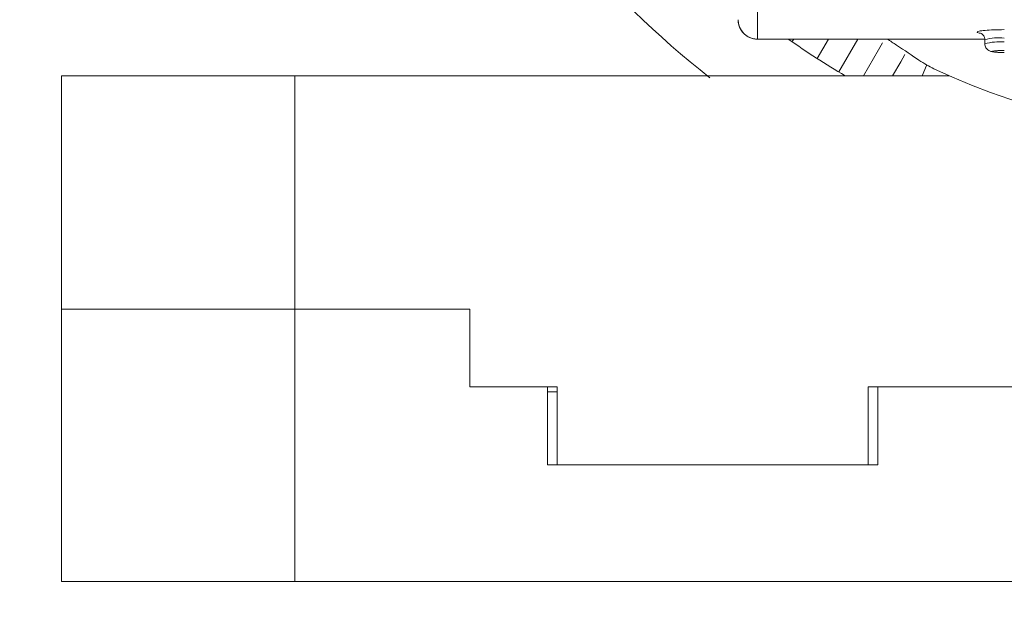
# Model space of a CAD drawing. Header units: inches. Extents: x 0.54 to 10.46, y 0.74 to 7.76.
# Tile 39 of 52: x 7.88 to 8.32, y 4.63 to 4.9. Entities that reach past the tile are written whole.
import ezdxf

# ---------------------------------------------------------------- set-up
doc = ezdxf.new("R2010")
doc.units = ezdxf.units.IN
doc.header["$MEASUREMENT"] = 0
doc.layers.add('BG', color=7, linetype='Continuous')
doc.layers.add('MCG-INT-4FT', color=7, linetype='Continuous')

# ---------------------------------------------------------------- blocks, each defined once
blk = doc.blocks.new('block 2')
at = {"layer": 'BG', "true_color": 0xffffff}
h = blk.add_hatch(color=7, dxfattribs=at)
h.dxf.hatch_style = 2
edge = h.paths.add_edge_path()
edge.add_spline(control_points=[(10.29599, 0.90612), (10.29599, 0.90612), (0.87112, 0.90612), (0.87112, 0.90612), (0.87016, 0.90612), (0.86938, 0.90689), (0.86938, 0.90785), (0.86938, 0.90785), (0.86938, 7.59215), (0.86938, 7.59215), (0.86938, 7.59311), (0.87016, 7.59389), (0.87112, 7.59389), (0.87112, 7.59389), (10.29599, 7.59389), (10.29599, 7.59389), (10.29696, 7.59389), (10.29773, 7.59311), (10.29773, 7.59215), (10.29773, 7.59215), (10.29773, 0.90785), (10.29773, 0.90785), (10.29773, 0.90689), (10.29696, 0.90612), (10.29599, 0.90612)], knot_values=[0, 0, 0, 0, 1, 1, 1, 2, 2, 2, 3, 3, 3, 4, 4, 4, 5, 5, 5, 6, 6, 6, 7, 7, 7, 8, 8, 8, 8], degree=3, periodic=1)
h.paths.add_polyline_path([(0.87286, 0.90959), (10.29426, 0.90959), (10.29426, 7.59042), (0.87286, 7.59042)])
at = {"layer": 'BG', "lineweight": 0}
blk.add_open_spline([(10.29599, 0.90612), (10.29599, 0.90612), (0.87112, 0.90612), (0.87112, 0.90612), (0.87016, 0.90612), (0.86938, 0.90689), (0.86938, 0.90785), (0.86938, 0.90785), (0.86938, 7.59215), (0.86938, 7.59215), (0.86938, 7.59311), (0.87016, 7.59389), (0.87112, 7.59389), (0.87112, 7.59389), (10.29599, 7.59389), (10.29599, 7.59389), (10.29696, 7.59389), (10.29773, 7.59311), (10.29773, 7.59215), (10.29773, 7.59215), (10.29773, 0.90785), (10.29773, 0.90785), (10.29773, 0.90689), (10.29696, 0.90612), (10.29599, 0.90612)], degree=3, knots=[0, 0, 0, 0, 1, 1, 1, 2, 2, 2, 3, 3, 3, 4, 4, 4, 5, 5, 5, 6, 6, 6, 7, 7, 7, 8, 8, 8, 8], dxfattribs=at)
blk = doc.blocks.new('block 62')
at = {"layer": 'BG', "true_color": 0xffffff}
h = blk.add_hatch(color=7, dxfattribs=at)
h.dxf.hatch_style = 2
edge = h.paths.add_edge_path()
edge.add_spline(control_points=[(10.46309, 0.739), (10.46309, 0.739), (0.53691, 0.739), (0.53691, 0.739), (0.53595, 0.739), (0.53517, 0.73978), (0.53517, 0.74074), (0.53517, 0.74074), (0.53517, 7.75926), (0.53517, 7.75926), (0.53517, 7.76022), (0.53595, 7.761), (0.53691, 7.761), (0.53691, 7.761), (10.46309, 7.761), (10.46309, 7.761), (10.46406, 7.761), (10.46483, 7.76022), (10.46483, 7.75926), (10.46483, 7.75926), (10.46483, 0.74074), (10.46483, 0.74074), (10.46483, 0.73978), (10.46406, 0.739), (10.46309, 0.739)], knot_values=[0, 0, 0, 0, 1, 1, 1, 2, 2, 2, 3, 3, 3, 4, 4, 4, 5, 5, 5, 6, 6, 6, 7, 7, 7, 8, 8, 8, 8], degree=3, periodic=1)
h.paths.add_polyline_path([(0.53864, 0.74248), (10.46136, 0.74248), (10.46136, 7.75752), (0.53864, 7.75752)])
at = {"layer": 'BG', "lineweight": 0}
blk.add_open_spline([(10.46309, 0.739), (10.46309, 0.739), (0.53691, 0.739), (0.53691, 0.739), (0.53595, 0.739), (0.53517, 0.73978), (0.53517, 0.74074), (0.53517, 0.74074), (0.53517, 7.75926), (0.53517, 7.75926), (0.53517, 7.76022), (0.53595, 7.761), (0.53691, 7.761), (0.53691, 7.761), (10.46309, 7.761), (10.46309, 7.761), (10.46406, 7.761), (10.46483, 7.76022), (10.46483, 7.75926), (10.46483, 7.75926), (10.46483, 0.74074), (10.46483, 0.74074), (10.46483, 0.73978), (10.46406, 0.739), (10.46309, 0.739)], degree=3, knots=[0, 0, 0, 0, 1, 1, 1, 2, 2, 2, 3, 3, 3, 4, 4, 4, 5, 5, 5, 6, 6, 6, 7, 7, 7, 8, 8, 8, 8], dxfattribs=at)
blk = doc.blocks.new('block 126')
at = {"layer": 'MCG-INT-4FT', "color": 7, "lineweight": 5, "true_color": 0xffffff}
blk.add_lwpolyline([(8.26314, 4.73041), (8.6042, 4.73041)], dxfattribs=at)
blk = doc.blocks.new('block 127')
at = {"layer": 'MCG-INT-4FT', "color": 7, "lineweight": 5, "true_color": 0xffffff}
blk.add_lwpolyline([(8.26314, 4.69543), (8.26314, 4.73041)], dxfattribs=at)
blk = doc.blocks.new('block 128')
at = {"layer": 'MCG-INT-4FT', "color": 7, "lineweight": 5, "true_color": 0xffffff}
blk.add_lwpolyline([(8.12321, 4.69543), (8.26314, 4.69543)], dxfattribs=at)
blk = doc.blocks.new('block 129')
at = {"layer": 'MCG-INT-4FT', "color": 7, "lineweight": 5, "true_color": 0xffffff}
blk.add_lwpolyline([(8.12321, 4.73041), (8.12321, 4.69543)], dxfattribs=at)
blk = doc.blocks.new('block 130')
at = {"layer": 'MCG-INT-4FT', "color": 7, "lineweight": 5, "true_color": 0xffffff}
blk.add_lwpolyline([(8.12321, 4.73041), (8.08386, 4.73041)], dxfattribs=at)
blk = doc.blocks.new('block 131')
at = {"layer": 'MCG-INT-4FT', "color": 7, "lineweight": 5, "true_color": 0xffffff}
blk.add_lwpolyline([(8.08386, 4.76539), (8.08386, 4.73041)], dxfattribs=at)
blk = doc.blocks.new('block 132')
at = {"layer": 'MCG-INT-4FT', "color": 7, "lineweight": 5, "true_color": 0xffffff}
blk.add_lwpolyline([(8.00516, 4.76539), (8.08386, 4.76539)], dxfattribs=at)
blk = doc.blocks.new('block 133')
at = {"layer": 'MCG-INT-4FT', "color": 7, "lineweight": 5, "true_color": 0xffffff}
blk.add_lwpolyline([(8.00516, 4.76539), (8.00516, 4.87025)], dxfattribs=at)
blk = doc.blocks.new('block 136')
at = {"layer": 'MCG-INT-4FT', "color": 7, "lineweight": 5, "true_color": 0xffffff}
blk.add_lwpolyline([(8.29965, 4.87025), (8.00516, 4.87025)], dxfattribs=at)
blk = doc.blocks.new('block 137')
at = {"layer": 'MCG-INT-4FT', "color": 7, "lineweight": 5, "true_color": 0xffffff}
blk.add_lwpolyline([(7.90021, 4.76539), (8.00516, 4.76539)], dxfattribs=at)
blk = doc.blocks.new('block 138')
at = {"layer": 'MCG-INT-4FT', "color": 7, "lineweight": 5, "true_color": 0xffffff}
blk.add_lwpolyline([(7.90021, 4.87025), (7.90021, 4.76539)], dxfattribs=at)
blk = doc.blocks.new('block 139')
at = {"layer": 'MCG-INT-4FT', "color": 7, "lineweight": 5, "true_color": 0xffffff}
blk.add_lwpolyline([(8.00516, 4.87025), (7.90021, 4.87025)], dxfattribs=at)
blk = doc.blocks.new('block 143')
at = {"layer": 'MCG-INT-4FT', "color": 7, "lineweight": 5, "true_color": 0xffffff}
blk.add_open_spline([(8.22714, 4.88682), (8.23545, 4.88096), (8.244, 4.87546), (8.25278, 4.87034)], degree=3, dxfattribs=at)
blk = doc.blocks.new('block 154')
at = {"layer": 'MCG-INT-4FT', "color": 7, "lineweight": 5, "true_color": 0xffffff}
blk.add_open_spline([(8.04014, 5.17991), (8.04014, 5.05855), (8.09614, 4.94397), (8.1919, 4.86941)], degree=3, dxfattribs=at)
blk = doc.blocks.new('block 229')
at = {"layer": 'MCG-INT-4FT', "color": 7, "lineweight": 5, "true_color": 0xffffff}
blk.add_lwpolyline([(8.26099, 4.87034), (8.2677, 4.88196)], dxfattribs=at)
blk = doc.blocks.new('block 230')
at = {"layer": 'MCG-INT-4FT', "color": 7, "lineweight": 5, "true_color": 0xffffff}
blk.add_lwpolyline([(8.26958, 4.8852), (8.2677, 4.88196)], dxfattribs=at)
blk = doc.blocks.new('block 231')
at = {"layer": 'MCG-INT-4FT', "color": 7, "lineweight": 5, "true_color": 0xffffff}
blk.add_lwpolyline([(8.27773, 4.87659), (8.27959, 4.87981)], dxfattribs=at)
blk = doc.blocks.new('block 232')
at = {"layer": 'MCG-INT-4FT', "color": 7, "lineweight": 5, "true_color": 0xffffff}
blk.add_lwpolyline([(8.27412, 4.87034), (8.27773, 4.87659)], dxfattribs=at)
blk = doc.blocks.new('block 233')
at = {"layer": 'MCG-INT-4FT', "color": 7, "lineweight": 5, "true_color": 0xffffff}
blk.add_lwpolyline([(8.28936, 4.87495), (8.28745, 4.87034)], dxfattribs=at)
blk = doc.blocks.new('block 234')
at = {"layer": 'MCG-INT-4FT', "color": 7, "lineweight": 5, "true_color": 0xffffff}
blk.add_lwpolyline([(8.24526, 4.88682), (8.24019, 4.87804)], dxfattribs=at)
blk = doc.blocks.new('block 235')
at = {"layer": 'MCG-INT-4FT', "color": 7, "lineweight": 5, "true_color": 0xffffff}
blk.add_lwpolyline([(8.25839, 4.88682), (8.24986, 4.87206)], dxfattribs=at)
blk = doc.blocks.new('block 271')
at = {"layer": 'MCG-INT-4FT', "color": 7, "lineweight": 5, "true_color": 0xffffff}
blk.add_lwpolyline([(8.22881, 4.88565), (8.22971, 4.88682)], dxfattribs=at)
blk = doc.blocks.new('block 301')
at = {"layer": 'MCG-INT-4FT', "color": 7, "lineweight": 5, "true_color": 0xffffff}
blk.add_lwpolyline([(8.59982, 4.73041), (8.26751, 4.73041)], dxfattribs=at)
blk = doc.blocks.new('block 306')
at = {"layer": 'MCG-INT-4FT', "color": 7, "lineweight": 5, "true_color": 0xffffff}
blk.add_lwpolyline([(8.86218, 4.64296), (8.00516, 4.64296)], dxfattribs=at)
blk = doc.blocks.new('block 307')
at = {"layer": 'MCG-INT-4FT', "color": 7, "lineweight": 5, "true_color": 0xffffff}
blk.add_lwpolyline([(8.00516, 4.64296), (8.00516, 4.76539)], dxfattribs=at)
blk = doc.blocks.new('block 308')
at = {"layer": 'MCG-INT-4FT', "color": 7, "lineweight": 5, "true_color": 0xffffff}
blk.add_lwpolyline([(8.11884, 4.73041), (8.08386, 4.73041)], dxfattribs=at)
blk = doc.blocks.new('block 309')
at = {"layer": 'MCG-INT-4FT', "color": 7, "lineweight": 5, "true_color": 0xffffff}
blk.add_lwpolyline([(8.11884, 4.69543), (8.11884, 4.73041)], dxfattribs=at)
blk = doc.blocks.new('block 310')
at = {"layer": 'MCG-INT-4FT', "color": 7, "lineweight": 5, "true_color": 0xffffff}
blk.add_lwpolyline([(8.26751, 4.69543), (8.11884, 4.69543)], dxfattribs=at)
blk = doc.blocks.new('block 311')
at = {"layer": 'MCG-INT-4FT', "color": 7, "lineweight": 5, "true_color": 0xffffff}
blk.add_lwpolyline([(8.26751, 4.73041), (8.26751, 4.69543)], dxfattribs=at)
blk = doc.blocks.new('block 312')
at = {"layer": 'MCG-INT-4FT', "color": 7, "lineweight": 5, "true_color": 0xffffff}
blk.add_lwpolyline([(7.90021, 4.76539), (7.90021, 4.64296)], dxfattribs=at)
blk = doc.blocks.new('block 313')
at = {"layer": 'MCG-INT-4FT', "color": 7, "lineweight": 5, "true_color": 0xffffff}
blk.add_lwpolyline([(7.90021, 4.64296), (8.00516, 4.64296)], dxfattribs=at)
blk = doc.blocks.new('block 314')
at = {"layer": 'MCG-INT-4FT', "color": 7, "lineweight": 5, "true_color": 0xffffff}
blk.add_lwpolyline([(8.08386, 4.87034), (8.08386, 4.87025)], dxfattribs=at)
blk = doc.blocks.new('block 315')
at = {"layer": 'MCG-INT-4FT', "color": 7, "lineweight": 5, "true_color": 0xffffff}
blk.add_lwpolyline([(8.29946, 4.87034), (8.08386, 4.87034)], dxfattribs=at)
blk = doc.blocks.new('block 319')
at = {"layer": 'MCG-INT-4FT', "color": 7, "lineweight": 5, "true_color": 0xffffff}
blk.add_lwpolyline([(8.12321, 4.72823), (8.11884, 4.72823)], dxfattribs=at)
blk = doc.blocks.new('block 321')
at = {"layer": 'MCG-INT-4FT', "color": 7, "lineweight": 5, "true_color": 0xffffff}
blk.add_open_spline([(8.29263, 4.8734), (8.3821, 4.832), (8.48524, 4.832), (8.57471, 4.8734)], degree=3, dxfattribs=at)
blk = doc.blocks.new('block 322')
at = {"layer": 'MCG-INT-4FT', "color": 7, "lineweight": 5, "true_color": 0xffffff}
blk.add_open_spline([(8.29263, 4.8734), (8.29049, 4.87461), (8.28836, 4.87582), (8.28596, 4.87735), (8.28292, 4.8793), (8.27945, 4.88176), (8.27582, 4.88415), (8.27445, 4.88505), (8.27306, 4.88595), (8.27165, 4.88682)], degree=3, knots=[0, 0, 0, 0, 1, 1, 1, 2, 2, 2, 3, 3, 3, 3], dxfattribs=at)
blk = doc.blocks.new('block 1631')
at = {"layer": 'MCG-INT-4FT', "color": 7, "lineweight": 5, "true_color": 0xffffff}
blk.add_open_spline([(8.3142, 4.88926), (8.31422, 4.88921), (8.3143, 4.88915), (8.31438, 4.88908), (8.31448, 4.889), (8.31459, 4.8889), (8.31471, 4.88878), (8.31484, 4.88863), (8.31497, 4.88846), (8.3151, 4.88826), (8.31524, 4.88803), (8.31537, 4.88777), (8.31545, 4.88748), (8.31554, 4.88716), (8.31558, 4.88681), (8.31561, 4.88646)], degree=3, knots=[0, 0, 0, 0, 1, 1, 1, 2, 2, 2, 3, 3, 3, 4, 4, 4, 5, 5, 5, 5], dxfattribs=at)
blk = doc.blocks.new('block 1633')
at = {"layer": 'MCG-INT-4FT', "color": 7, "lineweight": 5, "true_color": 0xffffff}
blk.add_open_spline([(8.31561, 4.88472), (8.31564, 4.88438), (8.31566, 4.88405), (8.31575, 4.88374), (8.31582, 4.88346), (8.31594, 4.88319), (8.31609, 4.88294), (8.31632, 4.88254), (8.31663, 4.8822), (8.31698, 4.88192), (8.31723, 4.88173), (8.31751, 4.88157), (8.31774, 4.88147), (8.31794, 4.88137), (8.31811, 4.88132), (8.31828, 4.88127), (8.31885, 4.88112), (8.31948, 4.88102), (8.32026, 4.88095), (8.32077, 4.88091), (8.32134, 4.88087), (8.32191, 4.88084)], degree=3, knots=[0, 0, 0, 0, 1, 1, 1, 2, 2, 2, 3, 3, 3, 4, 4, 4, 5, 5, 5, 6, 6, 6, 7, 7, 7, 7], dxfattribs=at)
blk = doc.blocks.new('block 1635')
at = {"layer": 'MCG-INT-4FT', "color": 7, "lineweight": 5, "true_color": 0xffffff}
blk.add_lwpolyline([(8.31561, 4.88646), (8.31561, 4.88472)], dxfattribs=at)
blk = doc.blocks.new('block 1639')
at = {"layer": 'MCG-INT-4FT', "color": 7, "lineweight": 5, "true_color": 0xffffff}
blk.add_lwpolyline([(8.21329, 4.88678), (8.31556, 4.88678)], dxfattribs=at)
blk = doc.blocks.new('block 1641')
at = {"layer": 'MCG-INT-4FT', "color": 7, "lineweight": 5, "true_color": 0xffffff}
blk.add_open_spline([(8.20499, 4.89287), (8.20527, 4.89216), (8.20554, 4.89145), (8.20593, 4.89081), (8.20636, 4.89009), (8.20693, 4.88945), (8.20758, 4.88891), (8.20822, 4.88836), (8.20894, 4.8879), (8.20971, 4.88755), (8.21033, 4.88727), (8.21098, 4.88705), (8.21164, 4.88694), (8.21218, 4.88684), (8.21274, 4.88681), (8.21329, 4.88678)], degree=3, knots=[0, 0, 0, 0, 1, 1, 1, 2, 2, 2, 3, 3, 3, 4, 4, 4, 5, 5, 5, 5], dxfattribs=at)
blk = doc.blocks.new('block 1642')
at = {"layer": 'MCG-INT-4FT', "color": 7, "lineweight": 5, "true_color": 0xffffff}
blk.add_open_spline([(8.20455, 4.89552), (8.20456, 4.89468), (8.20457, 4.89384), (8.20489, 4.89309), (8.20492, 4.89302), (8.20496, 4.89294), (8.20499, 4.89287)], degree=3, knots=[0, 0, 0, 0, 1, 1, 1, 2, 2, 2, 2], dxfattribs=at)
blk = doc.blocks.new('block 1663')
at = {"layer": 'MCG-INT-4FT', "color": 7, "lineweight": 5, "true_color": 0xffffff}
blk.add_open_spline([(8.20454, 4.89553), (8.20455, 4.89071), (8.20847, 4.88681), (8.21329, 4.88682)], degree=3, dxfattribs=at)
blk = doc.blocks.new('block 1664')
at = {"layer": 'MCG-INT-4FT', "color": 7, "lineweight": 5, "true_color": 0xffffff}
blk.add_lwpolyline([(8.21329, 4.92166), (8.21329, 4.88682)], dxfattribs=at)
blk = doc.blocks.new('block 1828')
at = {"layer": 'MCG-INT-4FT', "color": 7, "lineweight": 5, "true_color": 0xffffff}
blk.add_open_spline([(8.32435, 4.88076), (8.32364, 4.88076), (8.32292, 4.88077), (8.32229, 4.88079), (8.32215, 4.8808), (8.322, 4.88081), (8.32186, 4.88082)], degree=3, knots=[0, 0, 0, 0, 1, 1, 1, 2, 2, 2, 2], dxfattribs=at)
blk = doc.blocks.new('block 1888')
at = {"layer": 'MCG-INT-4FT', "color": 8, "lineweight": 5, "true_color": 0x808080}
blk.add_lwpolyline([(8.21329, 4.88682), (8.31555, 4.88682)], dxfattribs=at)
blk = doc.blocks.new('block 1892')
at = {"layer": 'MCG-INT-4FT', "color": 8, "lineweight": 5, "true_color": 0x808080}
blk.add_open_spline([(8.3143, 4.88935), (8.31384, 4.8894), (8.31339, 4.88946), (8.31304, 4.88952), (8.31231, 4.88964), (8.31208, 4.88979), (8.31211, 4.88994), (8.31214, 4.89009), (8.31244, 4.89023), (8.31304, 4.89037), (8.31365, 4.8905), (8.31456, 4.89062), (8.31569, 4.89073), (8.31683, 4.89083), (8.31819, 4.89091), (8.31967, 4.89097), (8.32115, 4.89102), (8.32275, 4.89103), (8.32435, 4.89105)], degree=3, knots=[0, 0, 0, 0, 1, 1, 1, 2, 2, 2, 3, 3, 3, 4, 4, 4, 5, 5, 5, 6, 6, 6, 6], dxfattribs=at)
blk = doc.blocks.new('block 1988')
at = {"layer": 'MCG-INT-4FT', "color": 8, "lineweight": 5, "true_color": 0x808080}
blk.add_open_spline([(8.32435, 4.88725), (8.32141, 4.88764), (8.31843, 4.88737), (8.31561, 4.88645)], degree=3, dxfattribs=at)
blk = doc.blocks.new('block 1991')
at = {"layer": 'MCG-INT-4FT', "color": 8, "lineweight": 5, "true_color": 0x808080}
blk.add_open_spline([(8.32435, 4.88551), (8.32141, 4.88573), (8.31846, 4.88546), (8.31561, 4.88472)], degree=3, dxfattribs=at)
blk = doc.blocks.new('block 1992')
at = {"layer": 'MCG-INT-4FT', "color": 8, "lineweight": 5, "true_color": 0x808080}
blk.add_open_spline([(8.32186, 4.88082), (8.32171, 4.88082), (8.32156, 4.88083), (8.32142, 4.88084), (8.32113, 4.88085), (8.32088, 4.88087), (8.32064, 4.8809), (8.32017, 4.88094), (8.31977, 4.88099), (8.31951, 4.88105), (8.31924, 4.88111), (8.3191, 4.88117), (8.31911, 4.88123), (8.31911, 4.88129), (8.31924, 4.88136), (8.31951, 4.88141), (8.31977, 4.88147), (8.32016, 4.88152), (8.32064, 4.88157), (8.32112, 4.88161), (8.3217, 4.88165), (8.32232, 4.88167), (8.32296, 4.88169), (8.32366, 4.8817), (8.32435, 4.88171)], degree=3, knots=[0, 0, 0, 0, 1, 1, 1, 2, 2, 2, 3, 3, 3, 4, 4, 4, 5, 5, 5, 6, 6, 6, 7, 7, 7, 8, 8, 8, 8], dxfattribs=at)
blk = doc.blocks.new('block 1997')
at = {"layer": 'MCG-INT-4FT', "color": 8, "lineweight": 5, "true_color": 0x808080}
blk.add_lwpolyline([(8.21329, 4.88682), (8.21329, 4.88678)], dxfattribs=at)
blk = doc.blocks.new('block 2043')
at = {"layer": 'MCG-INT-4FT', "color": 7, "lineweight": 5, "true_color": 0xffffff}
blk.add_lwpolyline([(7.90021, 4.64296), (7.90021, 4.64296)], dxfattribs=at)

msp = doc.modelspace()

# ---------------------------------------------------------------- block references
at = {"layer": 'BG'}
for name in ['block 62', 'block 2']:
    msp.add_blockref(name, (0, 0), dxfattribs=at)
at = {"layer": 'MCG-INT-4FT'}
for name in ['block 154', 'block 1664', 'block 1663', 'block 1642', 'block 1641', 'block 1892', 'block 1888', 'block 1997', 'block 1639', 'block 143', 'block 271', 'block 234', 'block 235', 'block 322', 'block 1631', 'block 1988', 'block 230', 'block 1635', 'block 1991', 'block 1633', 'block 229', 'block 231', 'block 1992', 'block 1828', 'block 232', 'block 233', 'block 321', 'block 138', 'block 139', 'block 133', 'block 136', 'block 314', 'block 315', 'block 137', 'block 312', 'block 132', 'block 307', 'block 131', 'block 130', 'block 308', 'block 309', 'block 319', 'block 129', 'block 126', 'block 127', 'block 301', 'block 311', 'block 310', 'block 128', 'block 313', 'block 2043', 'block 306']:
    msp.add_blockref(name, (0, 0), dxfattribs=at)

doc.saveas('drawing.dxf')
